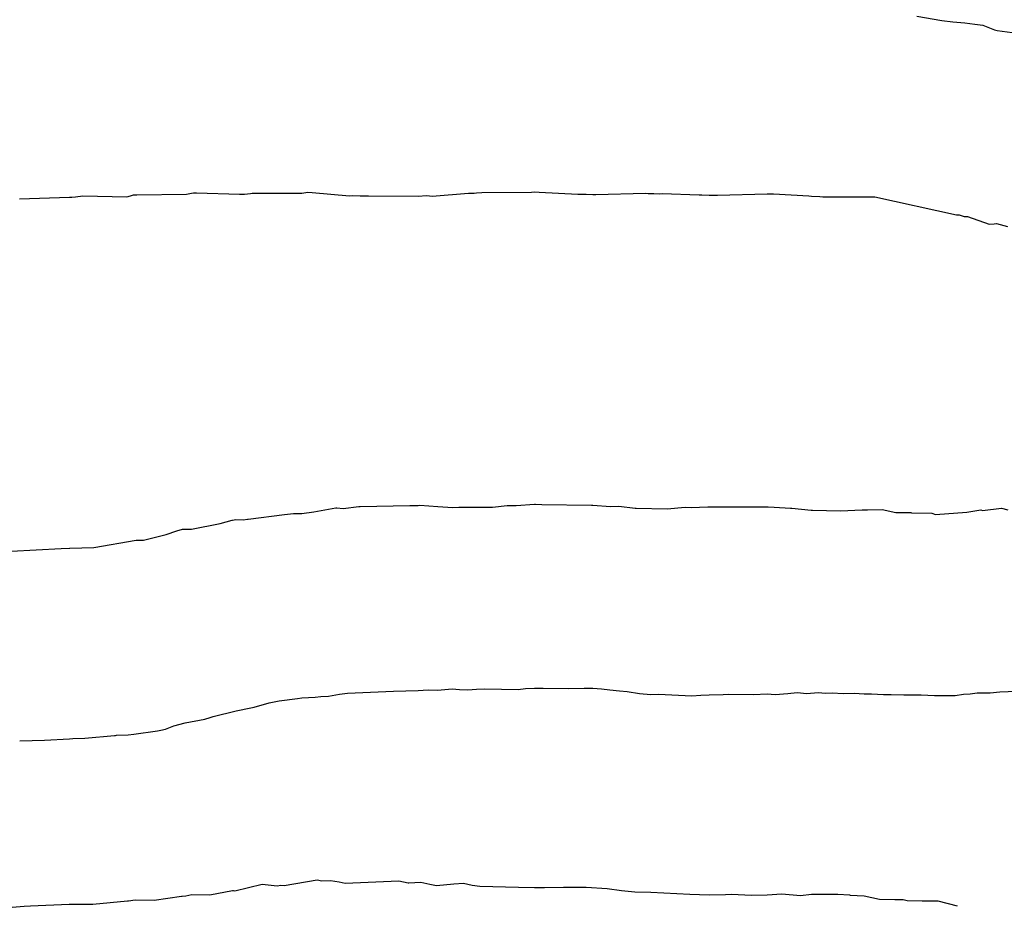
# Model space of a CAD drawing. Extents: x 158343 to 162498, y 431347 to 434500.
# Tile 175 of 220: x 159585 to 159602, y 434085 to 434100. Entities that reach past the tile are written whole.
import ezdxf

# ---------------------------------------------------------------- set-up
doc = ezdxf.new("R2010")
doc.units = 0
doc.header["$LTSCALE"] = 10
doc.header["$MEASUREMENT"] = 0
doc.layers.add('000_arcering', color=8, linetype='CONTINUOUS')
doc.layers.add('def. con-hoogtelijn (index)', color=8, linetype='CONTINUOUS')

# ---------------------------------------------------------------- blocks, each defined once
blk = doc.blocks.new('bestaande hoogtelijnen')
at = {"layer": 'def. con-hoogtelijn (index)'}
for p, q in [((-67.42, 33.876), (-66.992, 33.802)), ((-67.42, 33.876), (-66.992, 33.802)), ((-67.42, 33.876), (-66.992, 33.802)), ((-66.992, 33.802), (-66.798, 33.779)), ((-66.992, 33.802), (-66.798, 33.779)), ((-66.992, 33.802), (-66.798, 33.779)), ((-66.798, 33.779), (-66.596, 33.761)), ((-66.798, 33.779), (-66.596, 33.761)), ((-66.798, 33.779), (-66.596, 33.761)), ((-66.596, 33.761), (-66.42, 33.74)), ((-66.596, 33.761), (-66.42, 33.74)), ((-66.596, 33.761), (-66.42, 33.74)), ((-66.42, 33.74), (-66.283, 33.722)), ((-66.42, 33.74), (-66.283, 33.722)), ((-66.42, 33.74), (-66.283, 33.722)), ((-66.283, 33.722), (-66.084, 33.641)), ((-66.283, 33.722), (-66.084, 33.641)), ((-66.283, 33.722), (-66.084, 33.641)), ((-66.084, 33.641), (-66.04, 33.627)), ((-66.084, 33.641), (-66.04, 33.627)), ((-66.084, 33.641), (-66.04, 33.627)), ((-66.04, 33.627), (-65.606, 33.574)), ((-66.04, 33.627), (-65.606, 33.574)), ((-66.04, 33.627), (-65.606, 33.574)), ((-80.833, 30.801), (-79.976, 30.815)), ((-80.833, 30.801), (-79.976, 30.815)), ((-79.976, 30.815), (-79.893, 30.831)), ((-79.976, 30.815), (-79.893, 30.831)), ((-79.893, 30.831), (-79.858, 30.84)), ((-79.893, 30.831), (-79.858, 30.84)), ((-79.858, 30.84), (-79.813, 30.839)), ((-79.858, 30.84), (-79.813, 30.839)), ((-79.813, 30.839), (-79.803, 30.841)), ((-79.813, 30.839), (-79.803, 30.841)), ((-79.803, 30.841), (-79.065, 30.814)), ((-79.803, 30.841), (-79.065, 30.814)), ((-79.065, 30.814), (-79.053, 30.815)), ((-79.065, 30.814), (-79.053, 30.815)), ((-79.053, 30.815), (-78.979, 30.813)), ((-79.053, 30.815), (-78.979, 30.813)), ((-78.979, 30.813), (-78.875, 30.827)), ((-78.979, 30.813), (-78.875, 30.827)), ((-78.875, 30.827), (-78.849, 30.83)), ((-78.875, 30.827), (-78.849, 30.83)), ((-78.849, 30.83), (-77.992, 30.834)), ((-78.849, 30.83), (-77.992, 30.834)), ((-77.992, 30.834), (-77.958, 30.839)), ((-77.992, 30.834), (-77.958, 30.839)), ((-77.958, 30.839), (-77.894, 30.85)), ((-77.958, 30.839), (-77.894, 30.85)), ((-77.894, 30.85), (-77.819, 30.845)), ((-77.894, 30.85), (-77.819, 30.845)), ((-77.819, 30.845), (-77.172, 30.786)), ((-77.819, 30.845), (-77.172, 30.786)), ((-75.756, 30.783), (-75.13, 30.834)), ((-75.756, 30.783), (-75.13, 30.834)), ((-75.13, 30.834), (-75.033, 30.835)), ((-75.13, 30.834), (-75.033, 30.835)), ((-75.033, 30.835), (-74.991, 30.839)), ((-75.033, 30.835), (-74.991, 30.839)), ((-74.991, 30.839), (-74.902, 30.845)), ((-74.991, 30.839), (-74.902, 30.845)), ((-74.902, 30.845), (-74.044, 30.851)), ((-74.902, 30.845), (-74.044, 30.851)), ((-74.044, 30.851), (-73.992, 30.855)), ((-74.044, 30.851), (-73.992, 30.855)), ((-73.992, 30.855), (-73.912, 30.852)), ((-73.992, 30.855), (-73.912, 30.852)), ((-73.912, 30.852), (-73.249, 30.817)), ((-73.912, 30.852), (-73.249, 30.817)), ((-73.249, 30.817), (-73.106, 30.816)), ((-73.249, 30.817), (-73.106, 30.816)), ((-73.106, 30.816), (-72.992, 30.812)), ((-73.106, 30.816), (-72.992, 30.812)), ((-72.941, 30.808), (-72.084, 30.832)), ((-72.941, 30.808), (-72.084, 30.832)), ((-72.084, 30.832), (-72.037, 30.827)), ((-72.084, 30.832), (-72.037, 30.827)), ((-72.037, 30.827), (-71.941, 30.825)), ((-72.037, 30.827), (-71.941, 30.825)), ((-71.941, 30.825), (-71.852, 30.823)), ((-71.941, 30.825), (-71.852, 30.823)), ((-71.852, 30.823), (-71.8, 30.827)), ((-71.852, 30.823), (-71.8, 30.827)), ((-71.8, 30.827), (-71.162, 30.801)), ((-71.8, 30.827), (-71.162, 30.801)), ((-70.849, 30.8), (-69.992, 30.823)), ((-70.849, 30.8), (-69.992, 30.823)), ((-69.992, 30.823), (-69.886, 30.819)), ((-69.992, 30.823), (-69.886, 30.819)), ((-69.886, 30.819), (-69.275, 30.785)), ((-69.886, 30.819), (-69.275, 30.785)), ((-82.849, 30.734), (-81.992, 30.765)), ((-82.849, 30.734), (-81.992, 30.765)), ((-81.992, 30.765), (-81.952, 30.765)), ((-81.992, 30.765), (-81.952, 30.765)), ((-81.952, 30.765), (-81.884, 30.767)), ((-81.952, 30.765), (-81.884, 30.767)), ((-81.884, 30.767), (-81.762, 30.789)), ((-81.884, 30.767), (-81.762, 30.789)), ((-81.762, 30.789), (-81.002, 30.77)), ((-81.762, 30.789), (-81.002, 30.77)), ((-81.002, 30.77), (-80.938, 30.787)), ((-81.002, 30.77), (-80.938, 30.787)), ((-80.938, 30.787), (-80.907, 30.797)), ((-80.938, 30.787), (-80.907, 30.797)), ((-80.907, 30.797), (-80.891, 30.801)), ((-80.907, 30.797), (-80.891, 30.801)), ((-80.891, 30.801), (-80.833, 30.801)), ((-80.891, 30.801), (-80.833, 30.801)), ((-77.172, 30.786), (-77.127, 30.792)), ((-77.172, 30.786), (-77.127, 30.792)), ((-77.127, 30.792), (-76.992, 30.784)), ((-77.127, 30.792), (-76.992, 30.784)), ((-76.992, 30.784), (-76.849, 30.788)), ((-76.992, 30.784), (-76.849, 30.788)), ((-76.849, 30.788), (-75.992, 30.781)), ((-76.849, 30.788), (-75.992, 30.781)), ((-75.992, 30.781), (-75.851, 30.79)), ((-75.992, 30.781), (-75.851, 30.79)), ((-75.851, 30.79), (-75.8, 30.787)), ((-75.851, 30.79), (-75.8, 30.787)), ((-75.8, 30.787), (-75.756, 30.783)), ((-75.8, 30.787), (-75.756, 30.783)), ((-72.992, 30.812), (-72.941, 30.808)), ((-72.992, 30.812), (-72.941, 30.808)), ((-71.162, 30.801), (-71.115, 30.803)), ((-71.162, 30.801), (-71.115, 30.803)), ((-71.115, 30.803), (-70.992, 30.8)), ((-71.115, 30.803), (-70.992, 30.8)), ((-70.992, 30.8), (-70.849, 30.8)), ((-70.992, 30.8), (-70.849, 30.8)), ((-69.275, 30.785), (-69.229, 30.782)), ((-69.275, 30.785), (-69.229, 30.782)), ((-69.229, 30.782), (-69.088, 30.777)), ((-69.229, 30.782), (-69.088, 30.777)), ((-69.088, 30.777), (-69.033, 30.771)), ((-69.088, 30.777), (-69.033, 30.771)), ((-69.033, 30.771), (-68.886, 30.769)), ((-69.033, 30.771), (-68.886, 30.769)), ((-68.886, 30.769), (-68.806, 30.768)), ((-68.886, 30.769), (-68.806, 30.768)), ((-68.806, 30.768), (-68.744, 30.77)), ((-68.806, 30.768), (-68.744, 30.77)), ((-68.744, 30.77), (-68.181, 30.77)), ((-68.744, 30.77), (-68.181, 30.77)), ((-68.181, 30.77), (-68.139, 30.771)), ((-68.181, 30.77), (-68.139, 30.771)), ((-68.139, 30.771), (-66.737, 30.46)), ((-68.139, 30.771), (-66.737, 30.46)), ((-66.737, 30.46), (-66.694, 30.46)), ((-66.737, 30.46), (-66.694, 30.46)), ((-66.694, 30.46), (-66.606, 30.433)), ((-66.694, 30.46), (-66.606, 30.433)), ((-66.606, 30.433), (-66.548, 30.432)), ((-66.606, 30.433), (-66.548, 30.432)), ((-66.548, 30.432), (-66.177, 30.301)), ((-66.548, 30.432), (-66.177, 30.301)), ((-66.177, 30.301), (-66.087, 30.307)), ((-66.177, 30.301), (-66.087, 30.307)), ((-66.087, 30.307), (-66.047, 30.313)), ((-66.087, 30.307), (-66.047, 30.313)), ((-66.047, 30.313), (-65.862, 30.257)), ((-66.047, 30.313), (-65.862, 30.257)), ((-77.788, 25.353), (-77.407, 25.422)), ((-77.788, 25.353), (-77.407, 25.422)), ((-77.788, 25.353), (-77.407, 25.422)), ((-77.407, 25.422), (-77.394, 25.421)), ((-77.407, 25.422), (-77.394, 25.421)), ((-77.407, 25.422), (-77.394, 25.421)), ((-77.394, 25.421), (-77.286, 25.411)), ((-77.394, 25.421), (-77.286, 25.411)), ((-77.394, 25.421), (-77.286, 25.411)), ((-77.286, 25.411), (-77.014, 25.446)), ((-77.286, 25.411), (-77.014, 25.446)), ((-77.286, 25.411), (-77.014, 25.446)), ((-77.014, 25.446), (-76.992, 25.445)), ((-77.014, 25.446), (-76.992, 25.445)), ((-77.014, 25.446), (-76.992, 25.445)), ((-76.992, 25.445), (-76.135, 25.466)), ((-76.992, 25.445), (-76.135, 25.466)), ((-76.992, 25.445), (-76.135, 25.466)), ((-76.135, 25.466), (-75.992, 25.465)), ((-76.135, 25.466), (-75.992, 25.465)), ((-76.135, 25.466), (-75.992, 25.465)), ((-75.992, 25.465), (-75.968, 25.467)), ((-75.992, 25.465), (-75.968, 25.467)), ((-75.992, 25.465), (-75.968, 25.467)), ((-75.968, 25.467), (-75.658, 25.449)), ((-75.968, 25.467), (-75.658, 25.449)), ((-75.968, 25.467), (-75.658, 25.449)), ((-75.658, 25.449), (-75.4, 25.427)), ((-75.658, 25.449), (-75.4, 25.427)), ((-75.658, 25.449), (-75.4, 25.427)), ((-75.4, 25.427), (-75.295, 25.435)), ((-75.4, 25.427), (-75.295, 25.435)), ((-75.4, 25.427), (-75.295, 25.435)), ((-75.295, 25.435), (-74.716, 25.437)), ((-75.295, 25.435), (-74.716, 25.437)), ((-75.295, 25.435), (-74.716, 25.437)), ((-74.716, 25.437), (-74.465, 25.462)), ((-74.716, 25.437), (-74.465, 25.462)), ((-74.716, 25.437), (-74.465, 25.462)), ((-74.465, 25.462), (-74.45, 25.463)), ((-74.465, 25.462), (-74.45, 25.463)), ((-74.465, 25.462), (-74.45, 25.463)), ((-74.45, 25.463), (-74.307, 25.464)), ((-74.45, 25.463), (-74.307, 25.464)), ((-74.45, 25.463), (-74.307, 25.464)), ((-74.307, 25.464), (-73.992, 25.484)), ((-74.307, 25.464), (-73.992, 25.484)), ((-74.307, 25.464), (-73.992, 25.484)), ((-73.992, 25.484), (-73.979, 25.484)), ((-73.992, 25.484), (-73.979, 25.484)), ((-73.992, 25.484), (-73.979, 25.484)), ((-73.979, 25.484), (-73.868, 25.478)), ((-73.979, 25.484), (-73.868, 25.478)), ((-73.979, 25.484), (-73.868, 25.478)), ((-73.868, 25.478), (-73.011, 25.471)), ((-73.868, 25.478), (-73.011, 25.471)), ((-73.868, 25.478), (-73.011, 25.471)), ((-73.011, 25.471), (-72.992, 25.47)), ((-73.011, 25.471), (-72.992, 25.47)), ((-73.011, 25.471), (-72.992, 25.47)), ((-72.992, 25.47), (-72.688, 25.446)), ((-72.992, 25.47), (-72.688, 25.446)), ((-72.992, 25.47), (-72.688, 25.446)), ((-72.688, 25.446), (-72.545, 25.45)), ((-72.688, 25.446), (-72.545, 25.45)), ((-72.688, 25.446), (-72.545, 25.45)), ((-72.545, 25.45), (-72.263, 25.417)), ((-72.545, 25.45), (-72.263, 25.417)), ((-72.545, 25.45), (-72.263, 25.417)), ((-72.263, 25.417), (-72.247, 25.417)), ((-72.263, 25.417), (-72.247, 25.417)), ((-72.263, 25.417), (-72.247, 25.417)), ((-72.247, 25.417), (-71.713, 25.408)), ((-72.247, 25.417), (-71.713, 25.408)), ((-72.247, 25.417), (-71.713, 25.408)), ((-71.713, 25.408), (-71.405, 25.432)), ((-71.713, 25.408), (-71.405, 25.432)), ((-71.713, 25.408), (-71.405, 25.432)), ((-71.405, 25.432), (-71.299, 25.428)), ((-71.405, 25.432), (-71.299, 25.428)), ((-71.405, 25.432), (-71.299, 25.428)), ((-71.299, 25.428), (-71.012, 25.442)), ((-71.299, 25.428), (-71.012, 25.442)), ((-71.299, 25.428), (-71.012, 25.442)), ((-71.012, 25.442), (-70.992, 25.442)), ((-71.012, 25.442), (-70.992, 25.442)), ((-71.012, 25.442), (-70.992, 25.442)), ((-70.992, 25.442), (-70.135, 25.439)), ((-70.992, 25.442), (-70.135, 25.439)), ((-70.992, 25.442), (-70.135, 25.439)), ((-70.135, 25.439), (-69.992, 25.442)), ((-70.135, 25.439), (-69.992, 25.442)), ((-70.135, 25.439), (-69.992, 25.442)), ((-69.992, 25.442), (-69.974, 25.442)), ((-69.992, 25.442), (-69.974, 25.442)), ((-69.992, 25.442), (-69.974, 25.442)), ((-69.974, 25.442), (-69.872, 25.436)), ((-69.974, 25.442), (-69.872, 25.436)), ((-69.974, 25.442), (-69.872, 25.436)), ((-69.872, 25.436), (-69.594, 25.416)), ((-69.872, 25.436), (-69.594, 25.416)), ((-69.872, 25.436), (-69.594, 25.416)), ((-69.594, 25.416), (-69.571, 25.415)), ((-69.594, 25.416), (-69.571, 25.415)), ((-69.594, 25.416), (-69.571, 25.415)), ((-69.571, 25.415), (-69.236, 25.382)), ((-69.571, 25.415), (-69.236, 25.382)), ((-69.571, 25.415), (-69.236, 25.382)), ((-66.289, 25.377), (-65.961, 25.417)), ((-66.289, 25.377), (-65.961, 25.417)), ((-66.289, 25.377), (-65.961, 25.417)), ((-65.961, 25.417), (-65.853, 25.39)), ((-65.961, 25.417), (-65.853, 25.39)), ((-65.961, 25.417), (-65.853, 25.39)), ((-78.915, 25.226), (-78.292, 25.307)), ((-78.915, 25.226), (-78.292, 25.307)), ((-78.915, 25.226), (-78.292, 25.307)), ((-78.292, 25.307), (-78.135, 25.324)), ((-78.292, 25.307), (-78.135, 25.324)), ((-78.292, 25.307), (-78.135, 25.324)), ((-78.135, 25.324), (-77.992, 25.324)), ((-78.135, 25.324), (-77.992, 25.324)), ((-78.135, 25.324), (-77.992, 25.324)), ((-77.992, 25.324), (-77.788, 25.353)), ((-77.992, 25.324), (-77.788, 25.353)), ((-77.992, 25.324), (-77.788, 25.353)), ((-69.236, 25.382), (-69.212, 25.381)), ((-69.236, 25.382), (-69.212, 25.381)), ((-69.236, 25.382), (-69.212, 25.381)), ((-69.212, 25.381), (-68.734, 25.37)), ((-69.212, 25.381), (-68.734, 25.37)), ((-69.212, 25.381), (-68.734, 25.37)), ((-68.734, 25.37), (-68.36, 25.387)), ((-68.734, 25.37), (-68.36, 25.387)), ((-68.734, 25.37), (-68.36, 25.387)), ((-68.36, 25.387), (-68.267, 25.387)), ((-68.36, 25.387), (-68.267, 25.387)), ((-68.36, 25.387), (-68.267, 25.387)), ((-68.267, 25.387), (-68.016, 25.395)), ((-68.267, 25.387), (-68.016, 25.395)), ((-68.267, 25.387), (-68.016, 25.395)), ((-68.016, 25.395), (-67.783, 25.343)), ((-68.016, 25.395), (-67.783, 25.343)), ((-68.016, 25.395), (-67.783, 25.343)), ((-67.783, 25.343), (-67.525, 25.343)), ((-67.783, 25.343), (-67.525, 25.343)), ((-67.783, 25.343), (-67.525, 25.343)), ((-67.525, 25.343), (-67.51, 25.338)), ((-67.525, 25.343), (-67.51, 25.338)), ((-67.525, 25.343), (-67.51, 25.338)), ((-67.51, 25.338), (-67.162, 25.332)), ((-67.51, 25.338), (-67.162, 25.332)), ((-67.51, 25.338), (-67.162, 25.332)), ((-67.162, 25.332), (-67.1, 25.31)), ((-67.162, 25.332), (-67.1, 25.31)), ((-67.162, 25.332), (-67.1, 25.31)), ((-67.1, 25.31), (-66.56, 25.348)), ((-67.1, 25.31), (-66.56, 25.348)), ((-67.1, 25.31), (-66.56, 25.348)), ((-66.56, 25.348), (-66.32, 25.387)), ((-66.56, 25.348), (-66.32, 25.387)), ((-66.56, 25.348), (-66.32, 25.387)), ((-66.32, 25.387), (-66.289, 25.377)), ((-66.32, 25.387), (-66.289, 25.377)), ((-66.32, 25.387), (-66.289, 25.377)), ((-79.894, 25.056), (-79.401, 25.154)), ((-79.894, 25.056), (-79.401, 25.154)), ((-79.894, 25.056), (-79.401, 25.154)), ((-79.401, 25.154), (-79.191, 25.211)), ((-79.401, 25.154), (-79.191, 25.211)), ((-79.401, 25.154), (-79.191, 25.211)), ((-79.191, 25.211), (-79.184, 25.21)), ((-79.191, 25.211), (-79.184, 25.21)), ((-79.191, 25.211), (-79.184, 25.21)), ((-79.184, 25.21), (-79.127, 25.222)), ((-79.184, 25.21), (-79.127, 25.222)), ((-79.184, 25.21), (-79.127, 25.222)), ((-79.127, 25.222), (-79.004, 25.217)), ((-79.127, 25.222), (-79.004, 25.217)), ((-79.127, 25.222), (-79.004, 25.217)), ((-79.004, 25.217), (-78.928, 25.226)), ((-79.004, 25.217), (-78.928, 25.226)), ((-79.004, 25.217), (-78.928, 25.226)), ((-78.928, 25.226), (-78.915, 25.226)), ((-78.928, 25.226), (-78.915, 25.226)), ((-78.928, 25.226), (-78.915, 25.226)), ((-80.716, 24.866), (-80.33, 24.966)), ((-80.716, 24.866), (-80.33, 24.966)), ((-80.716, 24.866), (-80.33, 24.966)), ((-80.33, 24.966), (-80.144, 25.026)), ((-80.33, 24.966), (-80.144, 25.026)), ((-80.33, 24.966), (-80.144, 25.026)), ((-80.144, 25.026), (-80.047, 25.054)), ((-80.144, 25.026), (-80.047, 25.054)), ((-80.144, 25.026), (-80.047, 25.054)), ((-80.047, 25.054), (-80.037, 25.054)), ((-80.047, 25.054), (-80.037, 25.054)), ((-80.047, 25.054), (-80.037, 25.054)), ((-80.037, 25.054), (-79.894, 25.056)), ((-80.037, 25.054), (-79.894, 25.056)), ((-80.037, 25.054), (-79.894, 25.056)), ((-82.992, 24.679), (-82.135, 24.723)), ((-82.992, 24.679), (-82.135, 24.723)), ((-82.992, 24.679), (-82.135, 24.723)), ((-82.135, 24.723), (-81.992, 24.728)), ((-82.135, 24.723), (-81.992, 24.728)), ((-82.135, 24.723), (-81.992, 24.728)), ((-81.992, 24.728), (-81.985, 24.728)), ((-81.992, 24.728), (-81.985, 24.728)), ((-81.992, 24.728), (-81.985, 24.728)), ((-81.985, 24.728), (-81.572, 24.742)), ((-81.985, 24.728), (-81.572, 24.742)), ((-81.985, 24.728), (-81.572, 24.742)), ((-81.572, 24.742), (-80.843, 24.869)), ((-81.572, 24.742), (-80.843, 24.869)), ((-81.572, 24.742), (-80.843, 24.869)), ((-80.843, 24.869), (-80.716, 24.866)), ((-80.843, 24.869), (-80.716, 24.866)), ((-80.843, 24.869), (-80.716, 24.866)), ((-77.767, 22.167), (-77.666, 22.182)), ((-77.767, 22.167), (-77.666, 22.182)), ((-77.666, 22.182), (-77.538, 22.186)), ((-77.666, 22.182), (-77.538, 22.186)), ((-77.538, 22.186), (-77.348, 22.221)), ((-77.538, 22.186), (-77.348, 22.221)), ((-77.348, 22.221), (-77.212, 22.238)), ((-77.348, 22.221), (-77.212, 22.238)), ((-77.212, 22.238), (-76.42, 22.273)), ((-77.212, 22.238), (-76.42, 22.273)), ((-76.42, 22.273), (-75.992, 22.284)), ((-76.42, 22.273), (-75.992, 22.284)), ((-75.992, 22.284), (-75.82, 22.296)), ((-75.992, 22.284), (-75.82, 22.296)), ((-75.82, 22.296), (-75.664, 22.287)), ((-75.82, 22.296), (-75.664, 22.287)), ((-75.664, 22.287), (-75.412, 22.313)), ((-75.664, 22.287), (-75.412, 22.313)), ((-75.412, 22.313), (-75.283, 22.302)), ((-75.412, 22.313), (-75.283, 22.302)), ((-75.283, 22.302), (-75.139, 22.293)), ((-75.283, 22.302), (-75.139, 22.293)), ((-75.139, 22.293), (-74.992, 22.304)), ((-75.139, 22.293), (-74.992, 22.304)), ((-74.992, 22.304), (-74.847, 22.314)), ((-74.992, 22.304), (-74.847, 22.314)), ((-74.847, 22.314), (-74.275, 22.302)), ((-74.847, 22.314), (-74.275, 22.302)), ((-74.275, 22.302), (-74.15, 22.315)), ((-74.275, 22.302), (-74.15, 22.315)), ((-74.15, 22.315), (-73.992, 22.325)), ((-74.15, 22.315), (-73.992, 22.325)), ((-73.992, 22.325), (-73.844, 22.324)), ((-73.992, 22.325), (-73.844, 22.324)), ((-73.844, 22.324), (-73.415, 22.32)), ((-73.844, 22.324), (-73.415, 22.32)), ((-73.415, 22.32), (-73.137, 22.323)), ((-73.415, 22.32), (-73.137, 22.323)), ((-73.137, 22.323), (-72.992, 22.322)), ((-73.137, 22.323), (-72.992, 22.322)), ((-72.992, 22.322), (-72.84, 22.31)), ((-72.992, 22.322), (-72.84, 22.31)), ((-72.84, 22.31), (-72.699, 22.294)), ((-72.84, 22.31), (-72.699, 22.294)), ((-72.699, 22.294), (-72.534, 22.275)), ((-72.699, 22.294), (-72.534, 22.275)), ((-72.534, 22.275), (-72.398, 22.264)), ((-72.534, 22.275), (-72.398, 22.264)), ((-72.398, 22.264), (-72.187, 22.234)), ((-72.398, 22.264), (-72.187, 22.234)), ((-72.187, 22.234), (-71.992, 22.213)), ((-72.187, 22.234), (-71.992, 22.213)), ((-71.992, 22.213), (-71.861, 22.22)), ((-71.992, 22.213), (-71.861, 22.22)), ((-71.861, 22.22), (-71.289, 22.189)), ((-71.861, 22.22), (-71.289, 22.189)), ((-71.289, 22.189), (-71.135, 22.201)), ((-71.289, 22.189), (-71.135, 22.201)), ((-71.135, 22.201), (-70.992, 22.208)), ((-71.135, 22.201), (-70.992, 22.208)), ((-70.992, 22.208), (-70.752, 22.215)), ((-70.992, 22.208), (-70.752, 22.215)), ((-70.752, 22.215), (-70.657, 22.219)), ((-70.752, 22.215), (-70.657, 22.219)), ((-70.657, 22.219), (-70.228, 22.217)), ((-70.657, 22.219), (-70.228, 22.217)), ((-70.228, 22.217), (-69.992, 22.224)), ((-70.228, 22.217), (-69.992, 22.224)), ((-69.992, 22.224), (-69.853, 22.214)), ((-69.992, 22.224), (-69.853, 22.214)), ((-69.853, 22.214), (-69.639, 22.23)), ((-69.853, 22.214), (-69.639, 22.23)), ((-69.639, 22.23), (-69.477, 22.248)), ((-69.639, 22.23), (-69.477, 22.248)), ((-69.477, 22.248), (-69.309, 22.231)), ((-69.477, 22.248), (-69.309, 22.231)), ((-69.309, 22.231), (-69.114, 22.247)), ((-69.309, 22.231), (-69.114, 22.247)), ((-69.114, 22.247), (-68.992, 22.237)), ((-69.114, 22.247), (-68.992, 22.237)), ((-68.992, 22.237), (-68.875, 22.241)), ((-68.992, 22.237), (-68.875, 22.241)), ((-68.875, 22.241), (-68.684, 22.229)), ((-68.875, 22.241), (-68.684, 22.229)), ((-68.684, 22.229), (-68.497, 22.238)), ((-68.684, 22.229), (-68.497, 22.238)), ((-68.497, 22.238), (-68.322, 22.224)), ((-68.497, 22.238), (-68.322, 22.224)), ((-68.322, 22.224), (-68.197, 22.228)), ((-68.322, 22.224), (-68.197, 22.228)), ((-68.197, 22.228), (-67.992, 22.215)), ((-68.197, 22.228), (-67.992, 22.215)), ((-67.992, 22.215), (-67.863, 22.215)), ((-67.992, 22.215), (-67.863, 22.215)), ((-67.863, 22.215), (-67.64, 22.21)), ((-67.863, 22.215), (-67.64, 22.21)), ((-67.64, 22.21), (-67.466, 22.207)), ((-67.64, 22.21), (-67.466, 22.207)), ((-67.466, 22.207), (-67.342, 22.206)), ((-67.466, 22.207), (-67.342, 22.206)), ((-67.342, 22.206), (-67.118, 22.2)), ((-67.342, 22.206), (-67.118, 22.2)), ((-67.118, 22.2), (-66.992, 22.2)), ((-67.118, 22.2), (-66.992, 22.2)), ((-66.992, 22.2), (-66.761, 22.2)), ((-66.992, 22.2), (-66.761, 22.2)), ((-66.761, 22.2), (-66.617, 22.218)), ((-66.761, 22.2), (-66.617, 22.218)), ((-66.617, 22.218), (-66.501, 22.224)), ((-66.617, 22.218), (-66.501, 22.224)), ((-66.501, 22.224), (-66.381, 22.243)), ((-66.501, 22.224), (-66.381, 22.243)), ((-66.381, 22.243), (-66.156, 22.243)), ((-66.381, 22.243), (-66.156, 22.243)), ((-66.156, 22.243), (-65.992, 22.263)), ((-66.156, 22.243), (-65.992, 22.263)), ((-65.992, 22.263), (-65.563, 22.275)), ((-65.992, 22.263), (-65.563, 22.275)), ((-78.816, 21.995), (-78.554, 22.069)), ((-78.816, 21.995), (-78.554, 22.069)), ((-78.554, 22.069), (-78.382, 22.107)), ((-78.554, 22.069), (-78.382, 22.107)), ((-78.382, 22.107), (-78.071, 22.148)), ((-78.382, 22.107), (-78.071, 22.148)), ((-78.071, 22.148), (-77.992, 22.156)), ((-78.071, 22.148), (-77.992, 22.156)), ((-77.992, 22.156), (-77.767, 22.167)), ((-77.992, 22.156), (-77.767, 22.167)), ((-79.522, 21.835), (-79.121, 21.935)), ((-79.522, 21.835), (-79.121, 21.935)), ((-79.121, 21.935), (-78.874, 21.984)), ((-79.121, 21.935), (-78.874, 21.984)), ((-78.874, 21.984), (-78.816, 21.995)), ((-78.874, 21.984), (-78.816, 21.995)), ((-80.336, 21.619), (-80.193, 21.675)), ((-80.336, 21.619), (-80.193, 21.675)), ((-80.193, 21.675), (-80, 21.725)), ((-80.193, 21.675), (-80, 21.725)), ((-80, 21.725), (-79.664, 21.791)), ((-80, 21.725), (-79.664, 21.791)), ((-79.664, 21.791), (-79.571, 21.821)), ((-79.664, 21.791), (-79.571, 21.821)), ((-79.571, 21.821), (-79.522, 21.835)), ((-79.571, 21.821), (-79.522, 21.835)), ((-81.725, 21.466), (-81.214, 21.51)), ((-81.725, 21.466), (-81.214, 21.51)), ((-81.214, 21.51), (-81.198, 21.511)), ((-81.214, 21.51), (-81.198, 21.511)), ((-81.198, 21.511), (-81.183, 21.513)), ((-81.198, 21.511), (-81.183, 21.513)), ((-81.183, 21.513), (-80.978, 21.52)), ((-81.183, 21.513), (-80.978, 21.52)), ((-80.978, 21.52), (-80.883, 21.535)), ((-80.978, 21.52), (-80.883, 21.535)), ((-80.883, 21.535), (-80.476, 21.59)), ((-80.883, 21.535), (-80.476, 21.59)), ((-80.476, 21.59), (-80.42, 21.6)), ((-80.476, 21.59), (-80.42, 21.6)), ((-80.42, 21.6), (-80.336, 21.619)), ((-80.42, 21.6), (-80.336, 21.619)), ((-82.843, 21.417), (-82.42, 21.432)), ((-82.843, 21.417), (-82.42, 21.432)), ((-82.42, 21.432), (-81.992, 21.455)), ((-82.42, 21.432), (-81.992, 21.455)), ((-81.992, 21.455), (-81.932, 21.459)), ((-81.992, 21.455), (-81.932, 21.459)), ((-81.932, 21.459), (-81.725, 21.466)), ((-81.932, 21.459), (-81.725, 21.466)), ((-78.298, 18.929), (-77.73, 19.027)), ((-78.298, 18.929), (-77.73, 19.027)), ((-78.298, 18.929), (-77.73, 19.027)), ((-77.73, 19.027), (-77.653, 19.013)), ((-77.73, 19.027), (-77.653, 19.013)), ((-77.73, 19.027), (-77.653, 19.013)), ((-77.653, 19.013), (-77.504, 19.018)), ((-77.653, 19.013), (-77.504, 19.018)), ((-77.653, 19.013), (-77.504, 19.018)), ((-77.504, 19.018), (-77.352, 18.992)), ((-77.504, 19.018), (-77.352, 18.992)), ((-77.504, 19.018), (-77.352, 18.992)), ((-77.352, 18.992), (-77.248, 18.972)), ((-77.352, 18.992), (-77.248, 18.972)), ((-77.352, 18.992), (-77.248, 18.972)), ((-77.248, 18.972), (-76.325, 19.013)), ((-77.248, 18.972), (-76.325, 19.013)), ((-77.248, 18.972), (-76.325, 19.013)), ((-76.325, 19.013), (-76.168, 18.979)), ((-76.325, 19.013), (-76.168, 18.979)), ((-76.325, 19.013), (-76.168, 18.979)), ((-76.168, 18.979), (-76.152, 18.976)), ((-76.168, 18.979), (-76.152, 18.976)), ((-76.168, 18.979), (-76.152, 18.976)), ((-76.152, 18.976), (-75.951, 18.991)), ((-76.152, 18.976), (-75.951, 18.991)), ((-76.152, 18.976), (-75.951, 18.991)), ((-75.951, 18.991), (-75.791, 18.954)), ((-75.951, 18.991), (-75.791, 18.954)), ((-75.951, 18.991), (-75.791, 18.954)), ((-75.383, 18.96), (-75.212, 18.973)), ((-75.383, 18.96), (-75.212, 18.973)), ((-75.383, 18.96), (-75.212, 18.973)), ((-75.212, 18.973), (-75.068, 18.936)), ((-75.212, 18.973), (-75.068, 18.936)), ((-75.212, 18.973), (-75.068, 18.936)), ((-79.576, 18.768), (-79.184, 18.844)), ((-79.576, 18.768), (-79.184, 18.844)), ((-79.576, 18.768), (-79.184, 18.844)), ((-79.184, 18.844), (-79.168, 18.843)), ((-79.184, 18.844), (-79.168, 18.843)), ((-79.184, 18.844), (-79.168, 18.843)), ((-79.168, 18.843), (-79.147, 18.84)), ((-79.168, 18.843), (-79.147, 18.84)), ((-79.168, 18.843), (-79.147, 18.84)), ((-79.147, 18.84), (-78.679, 18.957)), ((-79.147, 18.84), (-78.679, 18.957)), ((-79.147, 18.84), (-78.679, 18.957)), ((-78.679, 18.957), (-78.421, 18.923)), ((-78.679, 18.957), (-78.421, 18.923)), ((-78.679, 18.957), (-78.421, 18.923)), ((-78.421, 18.923), (-78.353, 18.937)), ((-78.421, 18.923), (-78.353, 18.937)), ((-78.421, 18.923), (-78.353, 18.937)), ((-78.353, 18.937), (-78.298, 18.929)), ((-78.353, 18.937), (-78.298, 18.929)), ((-78.353, 18.937), (-78.298, 18.929)), ((-75.791, 18.954), (-75.678, 18.931)), ((-75.791, 18.954), (-75.678, 18.931)), ((-75.791, 18.954), (-75.678, 18.931)), ((-75.678, 18.931), (-75.383, 18.96)), ((-75.678, 18.931), (-75.383, 18.96)), ((-75.678, 18.931), (-75.383, 18.96)), ((-75.068, 18.936), (-74.934, 18.917)), ((-75.068, 18.936), (-74.934, 18.917)), ((-75.068, 18.936), (-74.934, 18.917)), ((-74.934, 18.917), (-74.268, 18.904)), ((-74.934, 18.917), (-74.268, 18.904)), ((-74.934, 18.917), (-74.268, 18.904)), ((-74.268, 18.904), (-73.992, 18.899)), ((-74.268, 18.904), (-73.992, 18.899)), ((-74.268, 18.904), (-73.992, 18.899)), ((-73.992, 18.899), (-73.819, 18.898)), ((-73.992, 18.899), (-73.819, 18.898)), ((-73.992, 18.899), (-73.819, 18.898)), ((-73.819, 18.898), (-73.495, 18.901)), ((-73.819, 18.898), (-73.495, 18.901)), ((-73.819, 18.898), (-73.495, 18.901)), ((-73.495, 18.901), (-73.108, 18.903)), ((-73.495, 18.901), (-73.108, 18.903)), ((-73.495, 18.901), (-73.108, 18.903)), ((-73.108, 18.903), (-72.745, 18.88)), ((-73.108, 18.903), (-72.745, 18.88)), ((-73.108, 18.903), (-72.745, 18.88)), ((-72.745, 18.88), (-72.499, 18.845)), ((-72.745, 18.88), (-72.499, 18.845)), ((-72.745, 18.88), (-72.499, 18.845)), ((-72.499, 18.845), (-72.271, 18.821)), ((-72.499, 18.845), (-72.271, 18.821)), ((-72.499, 18.845), (-72.271, 18.821)), ((-72.271, 18.821), (-71.992, 18.819)), ((-72.271, 18.821), (-71.992, 18.819)), ((-72.271, 18.821), (-71.992, 18.819)), ((-71.992, 18.819), (-71.325, 18.782)), ((-71.992, 18.819), (-71.325, 18.782)), ((-71.992, 18.819), (-71.325, 18.782)), ((-81.59, 18.613), (-80.994, 18.665)), ((-81.59, 18.613), (-80.994, 18.665)), ((-81.59, 18.613), (-80.994, 18.665)), ((-80.994, 18.665), (-80.99, 18.665)), ((-80.994, 18.665), (-80.99, 18.665)), ((-80.994, 18.665), (-80.99, 18.665)), ((-80.99, 18.665), (-80.973, 18.667)), ((-80.99, 18.665), (-80.973, 18.667)), ((-80.99, 18.665), (-80.973, 18.667)), ((-80.973, 18.667), (-80.863, 18.683)), ((-80.973, 18.667), (-80.863, 18.683)), ((-80.973, 18.667), (-80.863, 18.683)), ((-80.863, 18.683), (-80.536, 18.68)), ((-80.863, 18.683), (-80.536, 18.68)), ((-80.863, 18.683), (-80.536, 18.68)), ((-80.536, 18.68), (-80.062, 18.745)), ((-80.536, 18.68), (-80.062, 18.745)), ((-80.536, 18.68), (-80.062, 18.745)), ((-80.062, 18.745), (-80.057, 18.745)), ((-80.062, 18.745), (-80.057, 18.745)), ((-80.062, 18.745), (-80.057, 18.745)), ((-80.057, 18.745), (-80.051, 18.745)), ((-80.057, 18.745), (-80.051, 18.745)), ((-80.057, 18.745), (-80.051, 18.745)), ((-80.051, 18.745), (-79.987, 18.756)), ((-80.051, 18.745), (-79.987, 18.756)), ((-80.051, 18.745), (-79.987, 18.756)), ((-79.987, 18.756), (-79.888, 18.779)), ((-79.987, 18.756), (-79.888, 18.779)), ((-79.987, 18.756), (-79.888, 18.779)), ((-79.888, 18.779), (-79.576, 18.768)), ((-79.888, 18.779), (-79.576, 18.768)), ((-79.888, 18.779), (-79.576, 18.768)), ((-71.325, 18.782), (-70.992, 18.772)), ((-71.325, 18.782), (-70.992, 18.772)), ((-71.325, 18.782), (-70.992, 18.772)), ((-70.992, 18.772), (-70.712, 18.779)), ((-70.992, 18.772), (-70.712, 18.779)), ((-70.992, 18.772), (-70.712, 18.779)), ((-70.712, 18.779), (-70.601, 18.784)), ((-70.712, 18.779), (-70.601, 18.784)), ((-70.712, 18.779), (-70.601, 18.784)), ((-70.601, 18.784), (-70.267, 18.764)), ((-70.601, 18.784), (-70.267, 18.764)), ((-70.601, 18.784), (-70.267, 18.764)), ((-70.267, 18.764), (-69.992, 18.771)), ((-70.267, 18.764), (-69.992, 18.771)), ((-70.267, 18.764), (-69.992, 18.771)), ((-69.992, 18.771), (-69.743, 18.79)), ((-69.992, 18.771), (-69.743, 18.79)), ((-69.992, 18.771), (-69.743, 18.79)), ((-69.743, 18.79), (-69.421, 18.758)), ((-69.743, 18.79), (-69.421, 18.758)), ((-69.743, 18.79), (-69.421, 18.758)), ((-69.421, 18.758), (-69.231, 18.78)), ((-69.421, 18.758), (-69.231, 18.78)), ((-69.421, 18.758), (-69.231, 18.78)), ((-69.231, 18.78), (-68.779, 18.784)), ((-69.231, 18.78), (-68.779, 18.784)), ((-69.231, 18.78), (-68.779, 18.784)), ((-68.779, 18.784), (-68.576, 18.768)), ((-68.779, 18.784), (-68.576, 18.768)), ((-68.779, 18.784), (-68.576, 18.768)), ((-68.576, 18.768), (-68.565, 18.766)), ((-68.576, 18.768), (-68.565, 18.766)), ((-68.576, 18.768), (-68.565, 18.766)), ((-68.565, 18.766), (-68.325, 18.752)), ((-68.565, 18.766), (-68.325, 18.752)), ((-68.565, 18.766), (-68.325, 18.752)), ((-68.325, 18.752), (-68.061, 18.695)), ((-68.325, 18.752), (-68.061, 18.695)), ((-68.325, 18.752), (-68.061, 18.695)), ((-68.061, 18.695), (-67.8, 18.689)), ((-68.061, 18.695), (-67.8, 18.689)), ((-68.061, 18.695), (-67.8, 18.689)), ((-67.8, 18.689), (-67.656, 18.688)), ((-67.8, 18.689), (-67.656, 18.688)), ((-67.8, 18.689), (-67.656, 18.688)), ((-67.656, 18.688), (-67.587, 18.672)), ((-67.656, 18.688), (-67.587, 18.672)), ((-67.656, 18.688), (-67.587, 18.672)), ((-67.587, 18.672), (-67.325, 18.666)), ((-67.587, 18.672), (-67.325, 18.666)), ((-67.587, 18.672), (-67.325, 18.666)), ((-67.325, 18.666), (-67.056, 18.665)), ((-67.325, 18.666), (-67.056, 18.665)), ((-67.325, 18.666), (-67.056, 18.665)), ((-67.056, 18.665), (-66.728, 18.584)), ((-67.056, 18.665), (-66.728, 18.584)), ((-67.056, 18.665), (-66.728, 18.584)), ((-83.183, 18.54), (-82.768, 18.576)), ((-83.183, 18.54), (-82.768, 18.576)), ((-83.183, 18.54), (-82.768, 18.576)), ((-82.768, 18.576), (-82.66, 18.584)), ((-82.768, 18.576), (-82.66, 18.584)), ((-82.768, 18.576), (-82.66, 18.584)), ((-82.66, 18.584), (-81.993, 18.608)), ((-82.66, 18.584), (-81.993, 18.608)), ((-82.66, 18.584), (-81.993, 18.608)), ((-81.993, 18.608), (-81.923, 18.613)), ((-81.993, 18.608), (-81.923, 18.613)), ((-81.993, 18.608), (-81.923, 18.613)), ((-81.923, 18.613), (-81.59, 18.613)), ((-81.923, 18.613), (-81.59, 18.613)), ((-81.923, 18.613), (-81.59, 18.613))]:
    blk.add_line(p, q, dxfattribs=at)

msp = doc.modelspace()

# ---------------------------------------------------------------- block references
at = {"layer": '000_arcering'}
msp.add_blockref('bestaande hoogtelijnen', (159667.804, 434066.432), dxfattribs=at)

doc.saveas('drawing.dxf')
